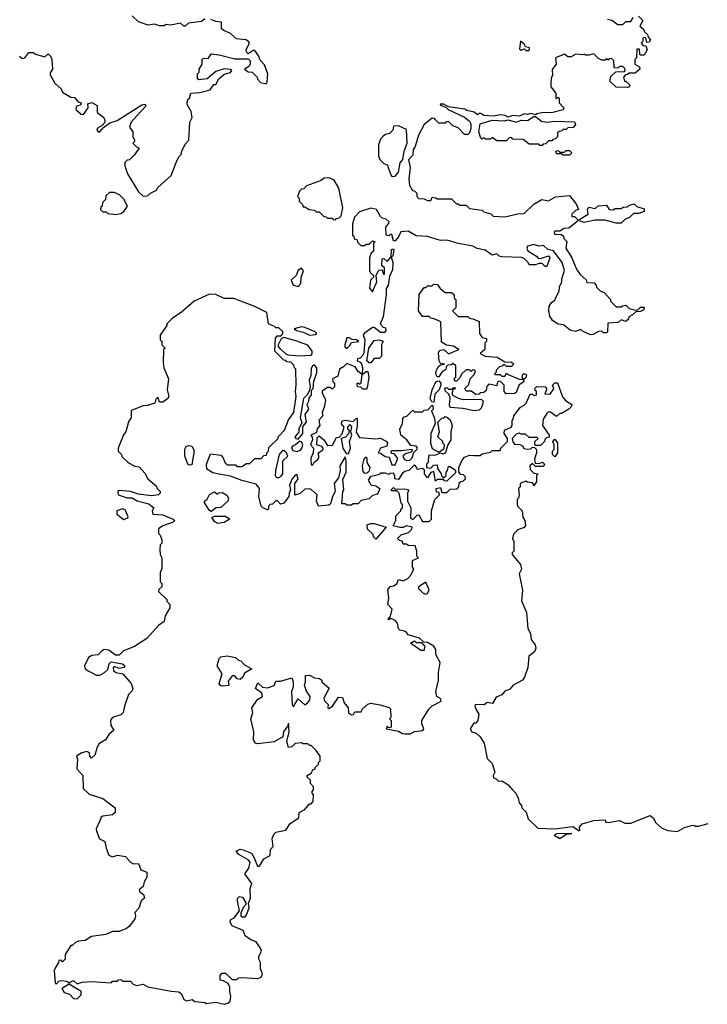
# Model space of a CAD drawing. Extents: x 1862350 to 2057294, y 212041 to 437318.
# Tile 60 of 256: x 1987579 to 1991839, y 262956 to 269061. Entities that reach past the tile are written whole.
import ezdxf

# ---------------------------------------------------------------- set-up
doc = ezdxf.new("R2010")
doc.units = 0

msp = doc.modelspace()

# ---------------------------------------------------------------- linework, layer by layer
at = {"layer": '0CON10XD'}
for points in [[(1987577.5, 268835), (1987595, 268820), (1987610, 268825), (1987635, 268857.5), (1987665, 268857.5), (1987677.5, 268847.5), (1987735, 268830), (1987755, 268850), (1987770, 268835), (1987777.5, 268815), (1987782.5, 268755), (1987768.3, 268731.7), (1987768.3, 268718.3), (1987796.4, 268666.4), (1987835, 268632.5), (1987845, 268612.5), (1987895, 268580), (1987918.3, 268578.3), (1987941.7, 268551.7), (1987960, 268545), (1987955, 268530), (1987930, 268525), (1987927.5, 268505), (1987960, 268475), (1987975, 268472.5), (1988002.5, 268515), (1988001.7, 268538.3), (1988025, 268547.5), (1988058.3, 268528.3), (1988060, 268485), (1988100, 268455), (1988107.5, 268435), (1988107, 268423), (1988090, 268405), (1988060.8, 268389.2), (1988056.2, 268375), (1988064.5, 268364.5), (1988076, 268365), (1988098.3, 268391.7), (1988138, 268422), (1988183.3, 268435), (1988335, 268532.5), (1988356.2, 268536.2), (1988361.2, 268525), (1988304.3, 268465.7), (1988270, 268425), (1988260, 268395), (1988280, 268365), (1988280, 268335), (1988290, 268315), (1988290, 268305), (1988280, 268295), (1988301.7, 268271.7), (1988320, 268265), (1988288.3, 268221.7), (1988258.3, 268191.7), (1988245, 268190), (1988230, 268175), (1988230, 268155), (1988246.7, 268105), (1988315, 267993.8), (1988345, 267967.5), (1988371.7, 267968.3), (1988390, 267985), (1988426.4, 268003.6), (1988435, 268020), (1988517.5, 268095), (1988547.5, 268175), (1988565, 268210), (1988580, 268225), (1988582.5, 268245), (1988605, 268290), (1988627, 268313), (1988632.5, 268425), (1988647.5, 268455), (1988641.7, 268491.7), (1988617.5, 268535), (1988617.5, 268545), (1988620, 268565), (1988630, 268575), (1988640, 268605), (1988695, 268610), (1988760, 268625), (1988781.7, 268658.3), (1988795, 268660), (1988812.5, 268695), (1988846.4, 268723.6), (1988885, 268733.8), (1988892.5, 268745), (1988883, 268753), (1988845, 268756), (1988795, 268740), (1988740, 268695), (1988688.3, 268688.3), (1988680, 268695), (1988680, 268725), (1988690, 268735), (1988690, 268755), (1988710, 268785), (1988710, 268815), (1988715, 268820), (1988748.3, 268821.7), (1988765, 268850), (1988815, 268843.8), (1988912.5, 268817.5), (1988995, 268817.5), (1989007.5, 268805), (1989007.5, 268785), (1988999.3, 268770.7), (1988972.5, 268755), (1988995, 268737.5), (1989020, 268735), (1989050, 268705), (1989051.7, 268691.7), (1989071.7, 268671.7), (1989105, 268663.3), (1989112.5, 268675), (1989116, 268725), (1989095, 268780), (1989069.3, 268809.3), (1989060, 268835), (1989035, 268870), (1989025, 268870), (1988995, 268850), (1988985, 268860), (1988982.5, 268875), (1989002.5, 268915), (1988996.7, 268925), (1988980, 268935), (1988922.3, 268942.3), (1988885.8, 268975.8), (1988843.9, 268993.9), (1988830, 269005), (1988830, 269045), (1988795, 269050), (1988763, 269063)], [(1988725, 269066.7), (1988705, 269050), (1988625, 269040), (1988605, 269020), (1988595, 269020), (1988575, 269040), (1988515, 269027.5), (1988485, 269030), (1988475, 269022.5), (1988445, 269023.3), (1988415, 269032.5), (1988375, 269026.7), (1988315, 269046.7), (1988276.7, 269085)], [(1991411.7, 269081.7), (1991440, 269055), (1991421.7, 269021.7), (1991445, 269000), (1991450, 268985), (1991468.3, 268968.3), (1991471.7, 268951.7), (1991487.5, 268935), (1991478.3, 268921.7), (1991465, 268920), (1991458.3, 268948.3), (1991445, 268950), (1991440, 268945), (1991440, 268925), (1991430, 268915), (1991441.7, 268901.7), (1991458.3, 268898.3), (1991467, 268873), (1991448.3, 268841.7), (1991425, 268840), (1991420, 268845), (1991418.3, 268878.3), (1991401.7, 268878.3), (1991400, 268825), (1991390, 268815), (1991390, 268785), (1991418.3, 268768.3), (1991420, 268755), (1991391.7, 268728.3), (1991355, 268730), (1991345, 268720), (1991331.7, 268718.3), (1991320, 268705), (1991325, 268680), (1991335, 268680), (1991357, 268657), (1991357.5, 268645), (1991345, 268640), (1991275, 268642.5), (1991235, 268680), (1991241.7, 268708.3), (1991271.7, 268738.3), (1991325, 268740), (1991330, 268745), (1991328.3, 268758.3), (1991315, 268770), (1991295, 268770), (1991285, 268760), (1991261.7, 268761.7), (1991260, 268805), (1991245, 268820), (1991231.7, 268818.3), (1991225, 268810), (1991215, 268820), (1991205, 268810), (1991185, 268810), (1991165, 268820), (1991135, 268850), (1991105, 268840), (1991085, 268840), (1991077.5, 268847.5), (1991067.5, 268842.5), (1991025, 268847.5), (1990995, 268830), (1990975, 268830), (1990955, 268846.7), (1990897.5, 268825), (1990902.5, 268785), (1990878.3, 268751.7), (1990880, 268715), (1990873, 268707), (1990868.8, 268675), (1990870, 268645), (1990900, 268605), (1990900, 268575), (1990905, 268570), (1990915, 268580), (1990920, 268575), (1990920, 268545), (1990950, 268515), (1990945, 268502.5), (1990873, 268483), (1990823.9, 268486.1), (1990783, 268477), (1990775, 268470), (1990745, 268480), (1990725, 268472.5), (1990703.6, 268476.4), (1990675, 268462.5), (1990635, 268466.7), (1990605, 268457.5), (1990586.4, 268466.4), (1990555, 268470), (1990515, 268462.5), (1990455, 268467.5), (1990435, 268480), (1990425, 268480), (1990415, 268470), (1990395, 268487.5), (1990348.3, 268498.3), (1990337, 268507), (1990235, 268520), (1990207, 268537), (1990183, 268537), (1990185, 268530), (1990218.3, 268518.3), (1990233, 268503), (1990335, 268457.5), (1990365, 268432.5), (1990373.3, 268415), (1990373.6, 268386.4), (1990365, 268360), (1990355, 268350), (1990335, 268350), (1990295, 268390), (1990261.7, 268401.7), (1990235, 268430), (1990221.7, 268428.3), (1990215, 268420), (1990175, 268420), (1990155, 268440), (1990148.3, 268448.3), (1990135, 268450), (1990085, 268410), (1990048.8, 268345), (1990030, 268275), (1990017.5, 268255), (1990015, 268220), (1989988.3, 268191.7), (1989998.8, 268145), (1989990, 268075), (1989993.9, 268033.9), (1990011.7, 268001.7), (1990025, 268000), (1990040, 267985), (1990040, 267965), (1990051.7, 267951.7), (1990085, 267950), (1990105, 267940), (1990125, 267940), (1990135, 267960), (1990157, 267957), (1990165, 267950), (1990255, 267950), (1990285, 267920), (1990295, 267920), (1990305, 267910), (1990345, 267910), (1990365, 267890), (1990445, 267880), (1990455, 267870), (1990497, 267857), (1990513, 267843), (1990585, 267837.5), (1990665, 267857.5), (1990705, 267860), (1990763.6, 267916.4), (1990813, 267947), (1990855, 267937.5), (1990898.3, 267961.7), (1990985, 267970), (1991027.5, 267915), (1991040, 267885), (1991021.7, 267878.3), (1991000, 267855), (1991000, 267840), (1991015, 267840), (1991040, 267815), (1990981.7, 267768.3), (1990953, 267767), (1990925, 267750), (1990895, 267750), (1990890, 267745), (1990891.7, 267731.7), (1990935, 267730), (1990948.3, 267718.3), (1990950, 267705), (1990967.5, 267685), (1990962.5, 267645), (1991000, 267585), (1991027.5, 267515), (1991050.7, 267480.7), (1991088.3, 267448.3), (1991091.7, 267431.7), (1991138.3, 267428.3), (1991150, 267415), (1991151.7, 267401.7), (1991175, 267380), (1991199.3, 267369.3), (1991240, 267325), (1991240, 267315), (1991275, 267280), (1991305, 267280), (1991313, 267287), (1991335, 267290), (1991355, 267270), (1991395, 267260), (1991408.3, 267261.7), (1991425, 267277.5), (1991448.3, 267278.3), (1991445, 267262.5), (1991425, 267252.5), (1991395, 267250), (1991375, 267230), (1991351.7, 267218.3), (1991350, 267205), (1991335, 267190), (1991305, 267200), (1991287, 267183), (1991221.7, 267178.3), (1991220, 267125), (1991215, 267120), (1991195, 267120), (1991185, 267130), (1991165, 267127.5), (1991131.7, 267108.3), (1991115, 267107.5), (1991065, 267130), (1991055, 267140), (1991023, 267127), (1990990, 267135), (1990948.3, 267168.3), (1990915, 267172.5), (1990880, 267195), (1990863.6, 267223.6), (1990857.5, 267255), (1990860, 267285), (1990873.6, 267306.4), (1990897, 267323), (1990897.5, 267335), (1990921.7, 267378.3), (1990922.5, 267405), (1990937.5, 267435), (1990937.5, 267455), (1990953.3, 267505), (1990940, 267555), (1990885, 267627.5), (1990850, 267635), (1990825, 267660), (1990795, 267657.5), (1990765, 267667.5), (1990725, 267657.5), (1990720, 267645), (1990727, 267627), (1990780, 267595), (1990791.7, 267581.7), (1990805, 267580), (1990855, 267597.5), (1990862.5, 267585), (1990845, 267530), (1990835, 267530), (1990815, 267550), (1990795, 267550), (1990775, 267540), (1990735, 267540), (1990730, 267555), (1990705, 267580), (1990687, 267587), (1990565, 267590), (1990550, 267595), (1990535, 267610), (1990505, 267600), (1990461.7, 267631.7), (1990413, 267643), (1990387, 267657), (1990295, 267672.5), (1990227, 267693), (1990185, 267692.5), (1990105, 267717.5), (1990035, 267720), (1989985, 267750), (1989940, 267745), (1989926.4, 267713.6), (1989905, 267690), (1989895, 267690), (1989885, 267730), (1989875, 267730), (1989865, 267720), (1989850, 267725), (1989846.7, 267775), (1989865, 267800)], [(1991220, 269065), (1991247, 269057), (1991285, 269030), (1991315, 269030), (1991335, 269050), (1991365, 269050), (1991380, 269075)], [(1990735, 268870), (1990736.4, 268886.4), (1990711.7, 268891.7), (1990705, 268910), (1990681.7, 268928.3), (1990675, 268880), (1990685, 268872.5), (1990705, 268880), (1990715, 268870), (1990735, 268870)], [(1990815, 268280), (1990801.7, 268281.7), (1990795, 268290), (1990735, 268290), (1990697, 268317), (1990635, 268320), (1990625, 268330), (1990611.7, 268328.3), (1990595, 268310), (1990535, 268310), (1990505, 268330), (1990495, 268320), (1990465, 268320), (1990455, 268330), (1990445, 268320), (1990433, 268333), (1990423.8, 268365), (1990432.5, 268415), (1990505, 268437.5), (1990585, 268433.8), (1990605, 268440), (1990655, 268426.2), (1990685, 268437.5), (1990725, 268436.7), (1990765, 268460), (1990775, 268460), (1990812.1, 268432.1), (1990844.1, 268425.9), (1990895, 268431.2), (1991015, 268426.7), (1991021.7, 268408.3), (1991008.3, 268391.7), (1990975, 268390), (1990965, 268380), (1990945, 268380), (1990938.3, 268371.7), (1990921.7, 268368.3), (1990911.7, 268358.3), (1990910, 268335), (1990898.3, 268321.7), (1990881.7, 268318.3), (1990875, 268310), (1990855, 268310), (1990838.3, 268291.7), (1990821.7, 268288.3), (1990815, 268280)], [(1989888.3, 268088.3), (1989905, 268090), (1989926.7, 268115), (1989936.1, 268173.9), (1989952.5, 268195), (1989960, 268245), (1989980, 268295), (1989975, 268380), (1989925, 268402.5), (1989895, 268400), (1989890, 268375), (1989870, 268355), (1989845, 268350), (1989830.7, 268339.3), (1989815, 268320), (1989802.5, 268285), (1989802.5, 268215), (1989810, 268195), (1989835, 268170), (1989855, 268160), (1989880, 268095), (1989888.3, 268088.3)], [(1990985, 268220), (1990945, 268220), (1990935, 268230), (1990905, 268230), (1990900, 268245), (1990915, 268250), (1990925, 268240), (1990955, 268240), (1990965, 268250), (1990985, 268250), (1991000, 268235), (1990985, 268220)], [(1989535, 267820), (1989541.7, 267828.3), (1989558.3, 267831.7), (1989570, 267845), (1989580, 267895), (1989557, 268017), (1989526.4, 268066.4), (1989495, 268080), (1989465, 268077.5), (1989447, 268063), (1989355, 268030), (1989338.3, 268011.7), (1989325, 268010), (1989311.7, 267998.3), (1989300, 267965), (1989310, 267955), (1989310, 267935), (1989330, 267915), (1989335, 267900), (1989345, 267900), (1989373, 267883), (1989405, 267880), (1989415, 267870), (1989435, 267870), (1989461.7, 267841.7), (1989478.3, 267838.3), (1989485, 267830), (1989515, 267830), (1989521.7, 267821.7), (1989535, 267820)], [(1988175, 267852.5), (1988205, 267860), (1988225, 267872.5), (1988246.7, 267905), (1988225, 267947.5), (1988197.5, 267975), (1988165, 267990), (1988135, 267990), (1988111.7, 267968.3), (1988110, 267945), (1988091.7, 267928.3), (1988090, 267905), (1988081.7, 267898.3), (1988080, 267885), (1988095, 267870), (1988115, 267870), (1988125, 267860), (1988175, 267852.5)], [(1989865, 267800), (1989867, 267807), (1989850, 267825), (1989825, 267830), (1989815, 267840), (1989790, 267885), (1989755, 267892.5), (1989685, 267870), (1989653, 267837), (1989640, 267795), (1989640, 267725), (1989648.3, 267718.3), (1989651.7, 267701.7), (1989668.3, 267698.3), (1989671.7, 267681.7), (1989691.7, 267661.7), (1989715, 267660), (1989725, 267670), (1989745, 267670), (1989765, 267690), (1989780, 267685), (1989770, 267675), (1989770, 267625), (1989756.7, 267613.3), (1989746.7, 267585), (1989746.7, 267505), (1989751.7, 267491.7), (1989770, 267475), (1989770, 267465), (1989753.3, 267445), (1989747, 267397), (1989765, 267372.5), (1989792.5, 267435), (1989787.5, 267475), (1989799.3, 267500.7), (1989805, 267507.5), (1989825, 267510), (1989830, 267485), (1989835, 267480), (1989840, 267485), (1989840, 267525), (1989822.5, 267535), (1989825, 267577.5), (1989835, 267580), (1989855, 267562.5), (1989880, 267590), (1989883, 267637), (1989895, 267640), (1989897.5, 267635), (1989890, 267595), (1989880, 267590), (1989890, 267555), (1989889.3, 267510.7), (1989870.7, 267469.3), (1989862.5, 267415), (1989850, 267395), (1989850, 267355), (1989831.7, 267218.3), (1989812.5, 267175), (1989830, 267155), (1989845, 267150), (1989846.4, 267133.6), (1989838.8, 267121.2), (1989815, 267121.2), (1989775, 267152.5), (1989765, 267152.5), (1989712.5, 267115), (1989707.5, 267105), (1989716.7, 267075), (1989710, 266995), (1989707, 266983), (1989688.3, 266961.7), (1989671.7, 266958.3), (1989670, 266945), (1989688.3, 266938.3), (1989697, 266927), (1989702.5, 266905), (1989700, 266860), (1989725, 266880), (1989735, 266880), (1989742.5, 266845), (1989731.7, 266778.3), (1989725, 266770), (1989705, 266770), (1989691.7, 266781.7), (1989672.5, 266785), (1989670, 266805), (1989675, 266810), (1989685, 266800), (1989695, 266810), (1989700, 266860), (1989675, 266880), (1989658.3, 266908.3), (1989605, 266930), (1989585, 266907.5), (1989560, 266895), (1989550, 266850), (1989517.5, 266835), (1989518.3, 266818.3), (1989530, 266805), (1989530, 266785), (1989515, 266770), (1989505, 266780), (1989485, 266780), (1989453, 266757), (1989452.5, 266745), (1989472.5, 266705), (1989467.5, 266665), (1989452.5, 266625), (1989457.5, 266605), (1989433, 266577), (1989437.5, 266545), (1989422.5, 266525), (1989418.3, 266501.7), (1989382.5, 266485), (1989391.7, 266471.7), (1989392.5, 266455), (1989380, 266425), (1989400, 266405), (1989397.5, 266375), (1989383, 266343), (1989385, 266300), (1989395, 266300), (1989403.3, 266316.7), (1989426.4, 266333.6), (1989432.5, 266345), (1989430, 266375), (1989460, 266395), (1989460, 266405), (1989450, 266415), (1989420, 266425), (1989421.7, 266468.3), (1989435, 266480), (1989462.5, 266455), (1989485, 266420), (1989517, 266423), (1989540.7, 266469.3), (1989557.5, 266472.5), (1989577.5, 266492.5), (1989590, 266535), (1989573.3, 266555), (1989577, 266573), (1989595, 266577.5), (1989645, 266570), (1989665, 266590), (1989670, 266585), (1989670, 266545), (1989663.3, 266503.3), (1989685, 266470), (1989785, 266461.9), (1989815, 266465.7), (1989851.2, 266445), (1989856.7, 266435), (1989852.5, 266417.5), (1989815, 266403.3), (1989800, 266375), (1989815, 266372.5), (1989843, 266353), (1989868.3, 266348.3), (1989885, 266300), (1989905, 266300), (1989920, 266335), (1989920, 266345), (1989898.3, 266368.3), (1989881.7, 266371.7), (1989880, 266385), (1989885, 266390), (1989945, 266390), (1990008.3, 266398.3), (1990008.3, 266381.7), (1989963, 266367), (1989952.5, 266355), (1989960, 266335), (1989975, 266327.5), (1989995, 266330), (1990010, 266345), (1990021.7, 266378.3), (1990040, 266395), (1990042.5, 266405), (1990035, 266417.5), (1990001.7, 266421.7), (1989976.4, 266456.4), (1989940, 266485), (1989933.3, 266525), (1989950, 266555), (1989951.7, 266588.3), (1989961.7, 266598.3), (1989978.3, 266601.7), (1990015, 266640), (1990025, 266630), (1990075, 266630), (1990085, 266640), (1990108.3, 266641.7), (1990131.7, 266668.3), (1990138.3, 266668.3), (1990140, 266645), (1990130, 266635), (1990149.3, 266589.3), (1990153, 266557), (1990126.7, 266495), (1990123.3, 266435), (1990135, 266402.5), (1990175, 266380), (1990208.3, 266401.7), (1990210, 266425), (1990200, 266435), (1990200, 266445), (1990170, 266475), (1990180, 266505), (1990170, 266565), (1990195, 266590), (1990208.3, 266591.7), (1990215, 266600), (1990230, 266595), (1990245, 266580), (1990257.5, 266545), (1990250, 266505), (1990250, 266455), (1990228.3, 266421.7), (1990217.5, 266375), (1990205, 266367.5), (1990185, 266372.5), (1990155, 266361.2), (1990111.7, 266358.3), (1990110, 266315), (1990100, 266305), (1990100, 266285), (1990125, 266280), (1990141.7, 266298.3), (1990165, 266300), (1990168.3, 266278.3), (1990190, 266245), (1990191.7, 266231.7), (1990205, 266220), (1990220, 266235), (1990220, 266255), (1990230, 266265), (1990235, 266290), (1990245, 266290), (1990278.3, 266268.3), (1990278.3, 266251.7), (1990225, 266200), (1990211.7, 266201.7), (1990205, 266210), (1990165, 266210), (1990155, 266200), (1990145, 266260), (1990125, 266252.5), (1990105, 266220), (1990087.5, 266245), (1990087.5, 266267.5), (1990075, 266277.5), (1990041.7, 266271.7), (1990040, 266285), (1990025, 266300), (1989990, 266265), (1989965, 266260), (1989950.7, 266249.3), (1989925, 266210), (1989902.5, 266215), (1989902.5, 266235), (1989895, 266250), (1989873, 266247), (1989865, 266240), (1989845, 266250), (1989815, 266250), (1989805, 266240), (1989775, 266233.3), (1989751.7, 266228.3), (1989737.5, 266205), (1989755, 266177.5), (1989785, 266170), (1989810, 266155), (1989795, 266120), (1989765, 266110), (1989745, 266090), (1989695, 266080), (1989675, 266060), (1989645, 266060), (1989635, 266050), (1989605, 266050), (1989595, 266060), (1989575, 266060), (1989580, 266135), (1989587.5, 266145), (1989580.5, 266209.6), (1989602.5, 266255), (1989602.5, 266325), (1989595, 266350), (1989562.5, 266295), (1989563.8, 266265), (1989555, 266220), (1989526.7, 266185), (1989533.3, 266135), (1989516.1, 266103.9), (1989505, 266060), (1989495, 266050), (1989430, 266045), (1989417.5, 266075), (1989422.5, 266115), (1989385, 266147.5), (1989371.7, 266151.7), (1989345, 266150), (1989317, 266123), (1989283.6, 266113.6), (1989282.5, 266185), (1989303.3, 266215), (1989295, 266240), (1989285, 266237.5), (1989268, 266215), (1989251.2, 266175), (1989257.5, 266145), (1989247.5, 266125), (1989246.7, 266105), (1989215, 266062.5), (1989195, 266057.5), (1989177, 266077), (1989165, 266076.7), (1989145, 266057.5), (1989130, 266055), (1989120, 266045), (1989120, 266025), (1989115, 266022.5), (1989085, 266033.3), (1989074.2, 266044.2), (1989060.6, 266105), (1989064, 266155), (1989045, 266181.2), (1988955, 266203.3), (1988885, 266230), (1988815, 266243.8), (1988775, 266251.2), (1988737.5, 266275), (1988736.7, 266305), (1988761.7, 266368.3), (1988825, 266360), (1988840, 266345), (1988850, 266315), (1988865, 266300), (1988915, 266300), (1988925, 266290), (1988955, 266290), (1988985, 266310), (1989005, 266310), (1989035, 266340), (1989075, 266340), (1989091.7, 266358.3), (1989108.3, 266361.7), (1989110, 266375), (1989120, 266385), (1989121.7, 266408.3), (1989180, 266465), (1989180, 266475), (1989220, 266515), (1989245, 266580), (1989277.5, 266625), (1989292.5, 266725), (1989287.5, 266755), (1989292.5, 266795), (1989290, 266895), (1989281.7, 266901.7), (1989278.3, 266918.3), (1989258.3, 266938.3), (1989235, 266940), (1989228.3, 266948.3), (1989215, 266950), (1989160, 267005), (1989163, 267087), (1989175, 267100), (1989198.3, 267101.7), (1989210, 267115), (1989208.3, 267128.3), (1989185, 267150), (1989165, 267150), (1989158.3, 267158.3), (1989120, 267175), (1989110, 267245), (1989035, 267282.5), (1988905, 267332.5), (1988845, 267332.5), (1988795, 267357.5), (1988755, 267360), (1988660, 267315), (1988580, 267245), (1988525, 267210), (1988490, 267175), (1988490, 267165), (1988450, 267105), (1988450, 267075), (1988460, 267065), (1988460, 267045), (1988480, 267025), (1988470, 267015), (1988467.5, 266935), (1988473, 266903), (1988500, 266835), (1988492.5, 266765), (1988502.5, 266725), (1988495, 266710), (1988465, 266690), (1988445, 266690), (1988435, 266720), (1988423, 266707), (1988417, 266683), (1988371.7, 266668.3), (1988343, 266667), (1988275, 266640), (1988270, 266635), (1988270, 266595), (1988253, 266567), (1988237.5, 266505), (1988223, 266487), (1988190, 266405), (1988190, 266385), (1988210, 266365), (1988211.7, 266351.7), (1988253, 266313), (1988293, 266293), (1988318.3, 266288.3), (1988355, 266250), (1988373.3, 266213.3), (1988425, 266170), (1988430, 266155), (1988450, 266135), (1988450, 266125), (1988440, 266115), (1988395, 266108.8), (1988315, 266118), (1988265, 266135.8), (1988195, 266142.5), (1988187.5, 266135), (1988190, 266115), (1988245, 266096), (1988276, 266096), (1988307.7, 266077.7), (1988379.5, 266059.6), (1988410, 266035), (1988400, 266015), (1988404.1, 265994.1), (1988465, 265990), (1988530, 265965), (1988540, 265955), (1988530, 265945), (1988465, 265922.5), (1988440, 265905), (1988440, 265875), (1988450, 265865), (1988460, 265835), (1988460, 265815), (1988450, 265805), (1988447.5, 265775), (1988450, 265745), (1988460, 265725), (1988460, 265655), (1988450, 265635), (1988450, 265575), (1988460, 265565), (1988460, 265545), (1988441.7, 265528.3), (1988440, 265515), (1988490, 265465), (1988490, 265455), (1988510, 265435), (1988510, 265415), (1988480, 265365), (1988475, 265330), (1988440, 265305), (1988366.4, 265223.6), (1988290, 265175)], [(1991305, 267800), (1991275, 267800), (1991205, 267817.5), (1991145, 267817.5), (1991075, 267802.5), (1991051.7, 267811.7), (1991050, 267825), (1991100, 267855), (1991097.5, 267885), (1991105, 267897.5), (1991145, 267890), (1991163, 267907), (1991215, 267910), (1991230, 267885), (1991255, 267882.5), (1991265, 267890), (1991305, 267890), (1991318.3, 267898.3), (1991345, 267900), (1991355, 267910), (1991385, 267920), (1991401.7, 267901.7), (1991448.3, 267888.3), (1991448.3, 267871.7), (1991415, 267860), (1991381.7, 267858.3), (1991356.4, 267833.6), (1991327.5, 267822.5), (1991305, 267800)], [(1989305, 267407.5), (1989320, 267425), (1989322.5, 267465), (1989336.4, 267503.6), (1989325, 267520), (1989305, 267507.5), (1989292.5, 267475), (1989260, 267445), (1989272.5, 267415), (1989305, 267407.5)], [(1990405, 266737.5), (1990375, 266757.5), (1990345, 266757.5), (1990337.5, 266775), (1990360.7, 266799.3), (1990370, 266835), (1990395, 266860), (1990401.7, 266881.7), (1990395, 266890), (1990381.7, 266888.3), (1990375, 266880), (1990365, 266890), (1990345, 266890), (1990317, 266863), (1990305, 266840), (1990285, 266820), (1990275, 266820), (1990270, 266835), (1990280, 266845), (1990280, 266915), (1990265, 266930), (1990255, 266920), (1990231.7, 266918.3), (1990221.7, 266908.3), (1990218.3, 266891.7), (1990193.6, 266876.4), (1990175, 266847.5), (1990165, 266847.5), (1990158.3, 266858.3), (1990158, 266875), (1990171.7, 266908.3), (1990185, 266920), (1990210, 266925), (1990185, 266930), (1990176.7, 266945), (1990174, 266995), (1990180.3, 267009.7), (1990206.4, 267016.4), (1990235, 266990), (1990300, 267015), (1990265, 267037.5), (1990223.6, 267043.6), (1990191.7, 267061.7), (1990188.3, 267188.3), (1990147, 267207), (1990125, 267210), (1990115, 267220), (1990075, 267220), (1990050, 267255), (1990053, 267357), (1990085, 267400), (1990095, 267400), (1990105, 267410), (1990135, 267410), (1990145, 267420), (1990168.3, 267418.3), (1990183.6, 267393.6), (1990215, 267370), (1990255, 267370), (1990270, 267355), (1990270, 267335), (1990280, 267325), (1990280, 267275), (1990260, 267255), (1990295, 267220), (1990355, 267220), (1990365, 267210), (1990387, 267207), (1990425, 267190), (1990427.5, 267115), (1990445, 267090), (1990470, 267085), (1990470, 267065), (1990460, 267055), (1990460, 267015), (1990431.7, 266991.7), (1990463.6, 266973.6), (1990537.5, 266967.5), (1990585, 266940), (1990625, 266937.5), (1990640, 266925), (1990625, 266910), (1990595, 266910), (1990585, 266920), (1990575, 266920), (1990568.3, 266911.7), (1990551.7, 266908.3), (1990531.7, 266888.3), (1990530, 266875), (1990520, 266865), (1990525, 266860), (1990555, 266860), (1990565, 266850), (1990585, 266850), (1990595, 266870), (1990605, 266860), (1990673, 266833), (1990695, 266830), (1990700, 266830), (1990692.5, 266842.5), (1990695, 266860), (1990705, 266867.5), (1990718, 266858), (1990715, 266840), (1990700, 266830), (1990702.5, 266815), (1990673.3, 266796.7), (1990655, 266750), (1990645, 266742.5), (1990591.7, 266741.7), (1990580, 266755), (1990580, 266795), (1990555, 266820), (1990540, 266815), (1990535, 266790), (1990485, 266800), (1990473, 266787), (1990468.3, 266761.7), (1990455, 266750), (1990431.7, 266748.3), (1990425, 266740), (1990405, 266737.5)], [(1989375, 267103.8), (1989411.7, 267108.3), (1989420, 267115), (1989410, 267125), (1989345, 267153.3), (1989323.9, 267156.1), (1989280, 267145), (1989294.2, 267134.2), (1989335, 267123.8), (1989375, 267103.8)], [(1989307, 266977), (1989385, 266980), (1989391.2, 266988.8), (1989390, 267005), (1989363.8, 267043.8), (1989290.5, 267070.5), (1989215, 267090), (1989198.3, 267081.7), (1989180, 267045), (1989180, 267035), (1989191.2, 267021.2), (1989228.3, 266988.3), (1989243, 266983), (1989307, 266977)], [(1989605, 267022.5), (1989625, 267040), (1989635, 267060), (1989680, 267065), (1989666.4, 267076.4), (1989638.3, 267078.3), (1989619.3, 267089.3), (1989605, 267087.5), (1989592.5, 267045), (1989593, 267033), (1989605, 267022.5)], [(1989755, 266932.5), (1989743, 266933), (1989730, 266945), (1989742.5, 267025), (1989775, 267072.5), (1989805, 267076.7), (1989821.7, 267071.7), (1989830, 267065), (1989820, 267045), (1989820, 266975), (1989805, 266960), (1989775, 266960), (1989755, 266932.5)], [(1989305, 266460), (1989332.5, 266495), (1989332.5, 266537.5), (1989356.2, 266565), (1989347, 266613), (1989371.2, 266645), (1989360, 266675), (1989371.2, 266695), (1989372.5, 266715), (1989387.5, 266735), (1989387, 266763), (1989396.7, 266775), (1989400.7, 266819.3), (1989419.5, 266870.4), (1989419.3, 266899.3), (1989405, 266920), (1989392.5, 266915), (1989383.9, 266896.1), (1989383.3, 266855), (1989373.3, 266825), (1989377.5, 266785), (1989371.7, 266758.3), (1989360, 266735), (1989337, 266713), (1989317.5, 266595), (1989327, 266563), (1989307.5, 266525), (1989307.5, 266502.5), (1989282.5, 266475), (1989290, 266465), (1989305, 266460)], [(1990145, 266690), (1990131.7, 266691.7), (1990122.5, 266712.5), (1990133.6, 266766.4), (1990157.5, 266815), (1990175, 266822.5), (1990187, 266807), (1990187.5, 266795), (1990176.7, 266765), (1990151.2, 266738.8), (1990145, 266690)], [(1990391.7, 266358.3), (1990431.7, 266358.3), (1990445, 266370), (1990495, 266380), (1990505, 266390), (1990555, 266390), (1990560, 266405), (1990600, 266445), (1990600, 266465), (1990581.2, 266495), (1990582.5, 266515), (1990623.3, 266535), (1990630, 266545), (1990630, 266575), (1990637, 266583), (1990640, 266605), (1990681.7, 266658.3), (1990705, 266670), (1990716.4, 266683.6), (1990741.7, 266738.3), (1990755, 266740), (1990765, 266730), (1990780, 266735), (1990780, 266755), (1990771.7, 266761.7), (1990770, 266775), (1990783.3, 266786.7), (1990833.9, 266783.9), (1990843.3, 266775), (1990843.3, 266765), (1990831.7, 266741.7), (1990865, 266740), (1990887, 266773), (1990880, 266795), (1990895, 266810), (1990910, 266810), (1990941.7, 266721.7), (1990960.7, 266700.7), (1991000, 266675), (1990995, 266660), (1990980, 266645), (1990935, 266620), (1990925, 266620), (1990905, 266600), (1990867, 266627), (1990855, 266630), (1990845, 266620), (1990822.5, 266585), (1990817.5, 266545), (1990860, 266485), (1990858.3, 266471.7), (1990841.7, 266468.3), (1990831.7, 266458.3), (1990830, 266445), (1990805, 266420), (1990775, 266420), (1990770, 266425), (1990770, 266445), (1990790, 266465), (1990785, 266470), (1990735, 266470), (1990711.7, 266491.7), (1990685, 266490), (1990673, 266497), (1990655, 266490), (1990630, 266465), (1990633, 266443), (1990645, 266430), (1990677, 266427), (1990696.7, 266416.7), (1990703, 266403), (1990725, 266397.5), (1990745, 266400), (1990755, 266410), (1990768.3, 266408.3), (1990780, 266395), (1990780, 266375), (1990767.5, 266335), (1990771.7, 266311.7), (1990795, 266310), (1990817.5, 266317.5), (1990830, 266305), (1990825, 266290), (1990775, 266290), (1990755, 266310), (1990740, 266295), (1990741.7, 266271.7), (1990765, 266250), (1990790, 266245), (1990780, 266235), (1990780, 266195), (1990765, 266170), (1990758.3, 266188.3), (1990723, 266193), (1990715, 266200), (1990680, 266185), (1990680, 266165), (1990670, 266155), (1990672.5, 266115), (1990670, 266095), (1990660, 266085), (1990660, 266055), (1990663.6, 266043.6), (1990692.5, 266015), (1990696.4, 265976.4), (1990707.5, 265955), (1990712.5, 265925), (1990705, 265912.5), (1990665, 265897.5), (1990638.3, 265871.7), (1990632.5, 265845), (1990640, 265825), (1990640, 265765), (1990630, 265755), (1990630, 265745), (1990682.3, 265682.3), (1990686.7, 265655), (1990673.3, 265625), (1990693.9, 265523.9), (1990687, 265457), (1990718, 265385), (1990726.1, 265286.1), (1990743.3, 265255), (1990748.3, 265218.3), (1990773.3, 265185), (1990776.2, 265165), (1990767.7, 265142.3), (1990734, 265115), (1990726.2, 265045), (1990705.9, 264984.1), (1990693.3, 264965), (1990636.2, 264935), (1990615, 264910), (1990585, 264896.7), (1990565.7, 264874.3), (1990530.6, 264859.4), (1990508.3, 264821.7), (1990475, 264827.5), (1990456.4, 264813.6), (1990402.5, 264815), (1990398.8, 264805), (1990405.8, 264785), (1990423.8, 264755), (1990417.5, 264715), (1990405, 264700), (1990391.7, 264698.3), (1990370, 264665), (1990380, 264645), (1990406.1, 264636.1), (1990432.5, 264615), (1990455.9, 264575.9), (1990475, 264480), (1990505, 264450), (1990522.5, 264395), (1990512.5, 264375), (1990515, 264360), (1990530, 264355), (1990545, 264340), (1990565, 264342.5), (1990575, 264337.5), (1990605, 264317.5), (1990632.5, 264285), (1990652.5, 264265), (1990667.5, 264235), (1990672.5, 264205), (1990688.3, 264188.3), (1990690, 264175), (1990717, 264147), (1990730, 264105), (1990788.3, 264048.3), (1990895, 264043.8), (1991005, 264059.2), (1991045, 264032.5), (1991050, 264035), (1991047.5, 264055), (1991063.3, 264075), (1991135, 264095.8), (1991205, 264100), (1991210, 264085), (1991225, 264082.5), (1991295, 264096.2), (1991328.3, 264078.3), (1991365, 264080), (1991485, 264127.5), (1991503, 264113), (1991520.7, 264080.7), (1991555, 264050), (1991593.6, 264033.6), (1991655, 264027.5), (1991698.3, 264051.7), (1991740, 264065), (1991755, 264067.5), (1991765, 264060), (1991785, 264060), (1991845, 264077.5)], [(1990395, 266636), (1990325, 266650), (1990246.7, 266656.7), (1990241.2, 266671.2), (1990246.7, 266716.7), (1990238.3, 266738.3), (1990215, 266760), (1990213, 266777), (1990225, 266780), (1990235, 266770), (1990260, 266770), (1990265, 266780), (1990278.3, 266778.3), (1990275, 266770), (1990260, 266770), (1990257.5, 266735), (1990295, 266713.8), (1990326.1, 266706.1), (1990438.3, 266708.3), (1990450, 266695), (1990446.7, 266675), (1990438.6, 266651.4), (1990425, 266638.8), (1990395, 266636)], [(1989615, 266370), (1989627.5, 266405), (1989622.5, 266445), (1989637.5, 266485), (1989630, 266505), (1989637.5, 266537.5), (1989625, 266550), (1989610, 266535), (1989610, 266525), (1989620, 266515), (1989617, 266493), (1989598.3, 266471.7), (1989570, 266465), (1989580, 266405), (1989601.7, 266371.7), (1989615, 266370)], [(1988628.3, 266298.3), (1988620, 266305), (1988602.5, 266355), (1988603, 266397), (1988610, 266415), (1988625, 266420), (1988645, 266417.5), (1988659.3, 266389.3), (1988645, 266300), (1988628.3, 266298.3)], [(1989295, 266384), (1989319.2, 266390.8), (1989327.5, 266405), (1989333.3, 266425), (1989325, 266442.5), (1989315, 266447.5), (1989287.5, 266425), (1989270.7, 266419.3), (1989262.5, 266407.5), (1989270.5, 266390.4), (1989295, 266384)], [(1990895, 266350), (1990880, 266365), (1990880, 266385), (1990890, 266395), (1990890, 266425), (1990882.5, 266445), (1990895, 266460), (1990910, 266435), (1990910, 266375), (1990895, 266350)], [(1988290, 265175), (1988223, 265147), (1988195, 265120), (1988171.7, 265121.7), (1988131.7, 265151.7), (1988102.5, 265155), (1988085, 265146.2), (1988065, 265122.5), (1988025, 265118.8), (1988005, 265106.7), (1987980.6, 265055), (1987985.7, 265035.7), (1988003, 265023), (1988055, 264997.5), (1988075, 264997.5), (1988105, 265013.3), (1988125, 265032.5), (1988133, 265067), (1988145, 265080), (1988215, 265066.2), (1988230, 265055), (1988223.3, 265045), (1988195, 265038.6), (1988165, 265050), (1988157.5, 265042.5), (1988160, 265025), (1988175, 265013.8), (1988217.5, 265005), (1988270, 264945), (1988280, 264915), (1988275, 264900), (1988253, 264877), (1988227.5, 264805), (1988220, 264765), (1988205, 264750), (1988155, 264733.3), (1988142.3, 264717.7), (1988143.8, 264685), (1988162.5, 264655), (1988130.7, 264629.3), (1988110, 264595), (1988069.2, 264570.8), (1988056, 264545), (1988045, 264500), (1988023, 264483), (1988013.6, 264493.6), (1988012.5, 264515), (1987995, 264523.3), (1987964.1, 264515.9), (1987930, 264495), (1987937.5, 264475), (1987932.5, 264415), (1987970, 264375), (1987972.5, 264295), (1988009.3, 264259.3), (1988095, 264232.5), (1988170, 264175), (1988170, 264145), (1988155, 264130), (1988095, 264123.3), (1988083.9, 264116.1), (1988075.9, 264094.1), (1988053.8, 264045), (1988055, 264030), (1988072.5, 263982.5), (1988107.5, 263965), (1988114, 263925), (1988131.7, 263881.7), (1988155, 263871.2), (1988185, 263880), (1988235, 263873.3), (1988265, 263837.5), (1988285, 263827.5), (1988315, 263830), (1988328.8, 263788.8), (1988366.2, 263775), (1988366.7, 263745), (1988350, 263715), (1988343.6, 263686.4), (1988320, 263665), (1988323.6, 263653.6), (1988346.1, 263636.1), (1988352.5, 263615), (1988331.7, 263598.3), (1988317, 263553), (1988292.5, 263525), (1988297.5, 263505), (1988292.5, 263485), (1988259.3, 263440.7), (1988240, 263425), (1988195, 263407.5), (1988155, 263407.5), (1988111.7, 263388.3), (1988023, 263377), (1987985, 263352.5), (1987943, 263347), (1987925, 263340), (1987905, 263320), (1987895, 263320), (1987860, 263265), (1987860, 263235), (1987845, 263220), (1987835, 263230), (1987821.7, 263228.3), (1987820, 263215), (1987800, 263185), (1987792.5, 263165), (1987798.3, 263088.3), (1987805, 263080), (1987820.8, 263099.2), (1987835, 263104.2), (1987870.5, 263100.4), (1987885, 263090), (1987905, 263102), (1987915, 263101.2), (1987935, 263083.8), (1987966.9, 263093.1), (1988025, 263096.7), (1988145, 263090), (1988155, 263100), (1988185, 263100), (1988191.7, 263108.3), (1988205, 263110), (1988215, 263100), (1988265, 263100), (1988281.7, 263081.7), (1988303, 263073), (1988345, 263080), (1988373.6, 263063.6), (1988517, 263037), (1988565, 263034.3), (1988580.9, 263020.9), (1988595, 262986.7), (1988615, 262976.7), (1988646.7, 262986.7), (1988665, 262972.5), (1988726.4, 262966.4), (1988735, 262960), (1988795, 262970), (1988845, 262956), (1988867.7, 262962.3), (1988882.5, 262975), (1988886.7, 263005), (1988880, 263035), (1988881.7, 263061.7), (1988870, 263085), (1988841.7, 263101.7), (1988820, 263105), (1988820, 263135), (1988831.7, 263148.3), (1988855, 263150), (1988895, 263110), (1988925, 263110), (1988935, 263120), (1988955, 263122.5), (1989055, 263116.7), (1989076, 263124), (1989082.5, 263145), (1989070, 263175), (1989070, 263215), (1989060, 263235), (1989060, 263255), (1989077.5, 263285), (1989070, 263305), (1989043, 263343), (1989010, 263355), (1988975, 263380), (1988963, 263413), (1988895, 263442.5), (1988882.5, 263465), (1988885, 263480), (1988908.3, 263491.7), (1988940, 263535), (1988927.5, 263595), (1988928.3, 263611.7), (1988940, 263625), (1988959.3, 263619.3), (1988980, 263585), (1988980, 263575), (1988963, 263557), (1988948.3, 263521.7), (1988950, 263505), (1988957.5, 263497.5), (1988975, 263497.5), (1988985, 263510), (1989000, 263555), (1988997, 263583), (1989008.8, 263615), (1989007.5, 263675), (1989016.7, 263705), (1988973.3, 263765), (1988999.5, 263800.4), (1989006.4, 263836.4), (1988995, 263852.5), (1988937.5, 263885), (1988920, 263905), (1988945, 263917.5), (1988963, 263913), (1989015, 263892.5), (1989032.5, 263865), (1989051.7, 263811.7), (1989065, 263812.5), (1989092.1, 263857.9), (1989131.7, 263878.3), (1989132.5, 263915), (1989150, 263935), (1989143.3, 263985), (1989155, 264012.5), (1989165, 264022.5), (1989227.5, 264035), (1989255, 264077.5), (1989308.3, 264111.7), (1989310, 264145), (1989346.4, 264163.6), (1989375, 264200), (1989385, 264200), (1989397, 264213), (1989400, 264255), (1989390, 264265), (1989390, 264275), (1989400, 264285), (1989400, 264305), (1989380, 264325), (1989380, 264345), (1989360, 264365), (1989360, 264375), (1989385, 264390), (1989395, 264410), (1989410, 264415), (1989410, 264425), (1989430, 264445), (1989430, 264455), (1989440, 264465), (1989440, 264495), (1989415, 264530), (1989385, 264560), (1989375, 264560), (1989365, 264570), (1989335, 264570), (1989325, 264577.5), (1989285, 264572.5), (1989265, 264552.5), (1989245, 264547.5), (1989233.3, 264585), (1989248.8, 264645), (1989245, 264700), (1989242.5, 264687.5), (1989212.5, 264645), (1989210, 264615), (1989155, 264582.5), (1989055, 264570), (1989040, 264575), (1989027.5, 264595), (1989030, 264645), (1989010, 264725), (1989023.3, 264765), (1989017.5, 264795), (1989052.5, 264845), (1989082.5, 264865), (1989080, 264885), (1989040, 264915), (1989055, 264950), (1989083, 264923), (1989115, 264917.5), (1989156.4, 264933.6), (1989165, 264960), (1989195, 264960), (1989265, 264980), (1989273.3, 264955), (1989273.3, 264925), (1989263.3, 264895), (1989267.5, 264815), (1989275, 264800), (1989283, 264817), (1989305, 264850), (1989345, 264813.3), (1989365, 264826.7), (1989375.6, 264844.4), (1989378, 264865), (1989355, 264897.5), (1989342.5, 264935), (1989350, 264955), (1989350, 264995), (1989375, 264997.5), (1989405, 264980), (1989437, 264977), (1989450, 264965), (1989450, 264955), (1989497, 264917), (1989462.5, 264855), (1989468.3, 264838.3), (1989490, 264815), (1989487.5, 264795), (1989495, 264790), (1989517.5, 264805), (1989555, 264860), (1989578.3, 264858.3), (1989590, 264825), (1989613.3, 264795), (1989615, 264762.5), (1989635, 264750), (1989646.4, 264753.6), (1989655, 264770), (1989695, 264770), (1989700, 264785), (1989735, 264817.5), (1989755, 264822.5), (1989813, 264813), (1989867, 264797), (1989877, 264787), (1989877.5, 264735), (1989870, 264725), (1989880, 264715), (1989880, 264675), (1989865, 264670), (1989855, 264680), (1989850, 264665), (1989925, 264650), (1989950, 264635), (1989965, 264633.1), (1989998, 264632), (1990025, 264647.5), (1990076.1, 264653.9), (1990082.5, 264665), (1990070, 264695), (1990070, 264715), (1990113.9, 264786.1), (1990135, 264806.7), (1990190, 264835), (1990185, 264852.5), (1990163.9, 264863.9), (1990157.5, 264895), (1990172.5, 264965), (1990173, 265013), (1990183.8, 265075), (1990157.5, 265125), (1990156.7, 265155), (1990145, 265177.5), (1990105, 265200), (1990081.7, 265201.7), (1990055, 265226.7), (1989985, 265247.5), (1989972.5, 265265), (1989957.5, 265272.5), (1989935, 265276.7), (1989926.7, 265285), (1989919.5, 265319.6), (1989905, 265336.7), (1989875, 265350), (1989865, 265340), (1989860, 265345), (1989877, 265363), (1989886.7, 265405), (1989860, 265435), (1989866.2, 265475), (1989860, 265525), (1989873.8, 265546.2), (1989895, 265550), (1989916.4, 265563.6), (1989925, 265590), (1989955, 265582.5), (1989983, 265597), (1990000, 265615), (1990020, 265655), (1990013, 265667), (1990013, 265707), (1990050, 265725), (1990040, 265735), (1990040, 265765), (1990028.3, 265798.3), (1989985, 265800), (1989975, 265810), (1989955, 265810), (1989948.3, 265828.3), (1989931.7, 265831.7), (1989920, 265845), (1989943, 265867), (1989988.3, 265881.7), (1990008.3, 265901.7), (1990010, 265915), (1989975, 265922.5), (1989955, 265912.5), (1989935, 265912.5), (1989891.7, 265921.7), (1989910, 265955), (1989910, 265985), (1989940, 266015), (1989940, 266025), (1989950, 266035), (1989950, 266055), (1989943, 266063), (1989930, 266125), (1989915, 266140), (1989885, 266140), (1989880, 266145), (1989895, 266160), (1989905, 266150), (1989965, 266152.5), (1989990, 266145), (1989982.5, 266125), (1989982.5, 266075), (1990002.5, 266035), (1989999.3, 265969.3), (1990015, 265962.5), (1990040.7, 265989.3), (1990051.7, 265991.7), (1990075, 265950), (1990115, 265950), (1990130, 265965), (1990130, 266015), (1990150, 266085), (1990180, 266115), (1990178.3, 266128.3), (1990161.7, 266131.7), (1990160, 266155), (1990185, 266160), (1990195, 266130), (1990225, 266130), (1990245, 266150), (1990288.3, 266151.7), (1990300, 266165), (1990301.7, 266188.3), (1990311.7, 266198.3), (1990328.3, 266201.7), (1990340, 266215), (1990338.3, 266228.3), (1990328.3, 266238.3), (1990311.7, 266241.7), (1990300, 266255), (1990300, 266285), (1990320.5, 266329.6), (1990335, 266347.5), (1990365, 266360), (1990391.7, 266358.3)], [(1989173, 266223), (1989185, 266223.3), (1989199.5, 266230.4), (1989210, 266245), (1989210, 266325), (1989240, 266355), (1989232.5, 266375), (1989215, 266390), (1989205, 266387.5), (1989187.5, 266365), (1989163.8, 266265), (1989161.7, 266231.7), (1989173, 266223)], [(1989725, 266250), (1989745, 266260), (1989750, 266285), (1989732.5, 266315), (1989731.7, 266341.7), (1989725, 266347.5), (1989710, 266335), (1989701.2, 266295), (1989705, 266260), (1989711.7, 266251.7), (1989725, 266250)], [(1988765, 266012.5), (1988755, 266016.7), (1988723.3, 266065), (1988723.3, 266075), (1988741.2, 266088.8), (1988755, 266116.7), (1988785, 266132.5), (1988805, 266120), (1988813, 266127), (1988835, 266130), (1988863, 266113), (1988872.5, 266095), (1988867.5, 266075), (1988825, 266036.7), (1988796.1, 266033.9), (1988765, 266012.5)], [(1988225, 265962.5), (1988248.3, 265971.7), (1988251.7, 265978.3), (1988232.3, 266022.3), (1988215, 266027.3), (1988180, 266015), (1988180.9, 265995), (1988225, 265962.5)], [(1988805, 265937.5), (1988785, 265950), (1988770, 265975), (1988785, 265982.5), (1988855, 265982.5), (1988880, 265965), (1988845, 265943.3), (1988805, 265937.5)], [(1989785, 265840), (1989770, 265855), (1989768.3, 265868.3), (1989733, 265903), (1989731.7, 265928.3), (1989755, 265937.5), (1989775, 265937.5), (1989850, 265915), (1989785, 265840)], [(1990095, 265498.8), (1990105, 265503.3), (1990116.7, 265525), (1990095, 265572.5), (1990050, 265545), (1990050, 265535), (1990077.5, 265505), (1990095, 265498.8)], [(1990085, 265150), (1990065, 265150), (1990000, 265195), (1990025, 265210), (1990035, 265200), (1990068.3, 265198.3), (1990087, 265177), (1990085, 265150)], [(1988835, 264928.6), (1988822.6, 264932.6), (1988814.4, 264944.4), (1988832.5, 265005), (1988802.5, 265055), (1988815, 265100), (1988825, 265110), (1988865, 265117.5), (1988917, 265107), (1988935, 265090), (1988950, 265085), (1988971.7, 265061.7), (1989017.5, 265035), (1988971.1, 265008.9), (1988960.8, 264985), (1988945, 264969.2), (1988926.7, 264975), (1988911.7, 264991.7), (1988895, 264992.5), (1988871.2, 264958.8), (1988875, 264933.3), (1988835, 264928.6)], [(1990925, 263983.3), (1990965, 264010), (1991000, 264015), (1990905, 264012.5), (1990890, 264005), (1990925, 263983.3)], [(1987935, 262990), (1987960, 263015), (1987960, 263035), (1987885, 263080), (1987840, 263055), (1987855, 263030), (1987888.3, 263018.3), (1987911.7, 262991.7), (1987935, 262990)]]:
    msp.add_lwpolyline(points, dxfattribs=at)

doc.saveas('drawing.dxf')
